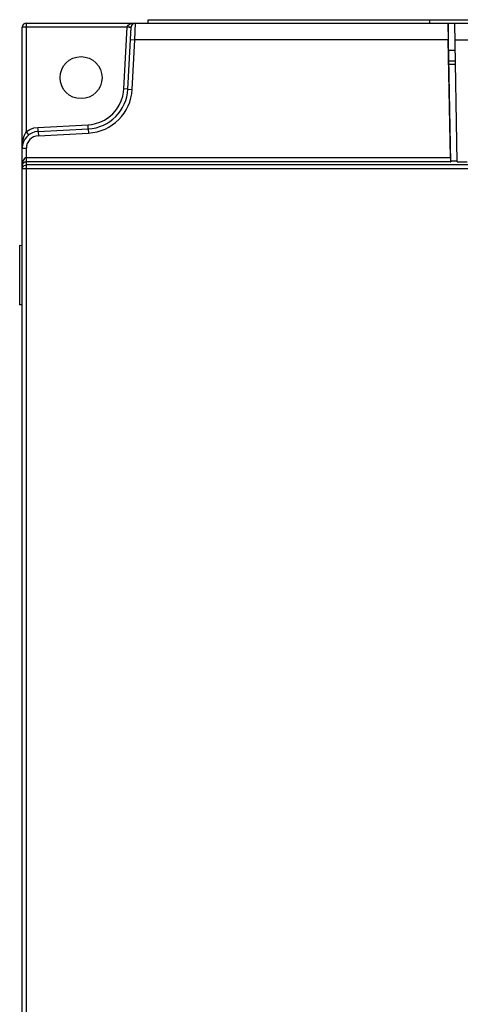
# Model space of a CAD drawing. Header units: millimetres. Extents: x 0 to 700, y 0 to 600.
# Tile 32 of 65: x 266 to 319, y 279 to 396. Entities that reach past the tile are written whole.
import ezdxf

# ---------------------------------------------------------------- set-up
doc = ezdxf.new("R2010")
doc.units = ezdxf.units.MM
doc.header["$LTSCALE"] = 39.111111
doc.layers.get('0').update_dxf_attribs({"linetype": 'CONTINUOUS'})

msp = doc.modelspace()

# ---------------------------------------------------------------- linework, layer by layer
at = {"color": 7, "linetype": 'CONTINUOUS'}
for p, q in [((281.65, 395.85), (281.65, 396.25)), ((281.65, 396.25), (325.66, 396.25)), ((315.15, 395.85), (315.15, 396.25)), ((266.65, 226.35), (266.65, 395.35)), ((279.14, 395.35), (266.65, 395.35)), ((267.15, 395.82), (267.15, 395.85)), ((267.15, 395.85), (406.15, 395.85)), ((267.15, 395.71), (267.15, 395.82)), ((267.15, 395.54), (267.15, 395.71)), ((267.15, 395.35), (267.15, 395.54)), ((267.15, 382.94), (267.15, 395.35)), ((278.75, 388.02), (279.14, 395.35)), ((279.14, 395.38), (279.18, 395.49)), ((279.14, 395.35), (279.14, 395.38)), ((279.38, 395.37), (279.14, 395.38)), ((279.38, 395.34), (279.14, 395.35)), ((279.18, 395.49), (279.26, 395.59)), ((279.24, 388), (279.63, 395.38)), ((279.26, 395.59), (279.38, 395.68)), ((279.38, 395.68), (279.53, 395.75)), ((279.56, 395.37), (279.38, 395.37)), ((279.56, 395.33), (279.38, 395.34)), ((279.53, 395.75), (279.71, 395.81)), ((279.63, 395.38), (279.56, 395.37)), ((279.71, 395.81), (279.91, 395.84)), ((280.05, 393.85), (280.13, 395.85)), ((317.36, 395.76), (317.35, 395.47)), ((317.35, 395.47), (317.35, 395.03)), ((317.35, 395.03), (317.36, 394.47)), ((317.37, 395.85), (317.36, 395.76)), ((317.65, 379.35), (317.37, 395.85)), ((318.44, 379.35), (318.15, 395.85)), ((279.55, 393.88), (280.05, 393.85)), ((279.74, 387.97), (280.05, 393.85)), ((317.37, 393.85), (280.05, 393.85)), ((317.36, 394.47), (317.37, 393.85)), ((317.61, 379.83), (317.37, 393.85)), ((318.19, 393.85), (386.62, 393.85)), ((317.42, 392.63), (318.21, 392.63)), ((317.44, 391.35), (318.23, 391.35)), ((317.45, 390.95), (318.24, 390.95)), ((278.71, 387.62), (278.75, 388.02)), ((279.24, 388), (278.75, 388.02)), ((279.24, 388), (279.74, 387.97)), ((278.2, 386.08), (278.45, 386.62)), ((278.45, 386.62), (278.62, 387.15)), ((278.62, 387.15), (278.71, 387.62)), ((277.43, 385.07), (277.86, 385.56)), ((277.86, 385.56), (278.2, 386.08)), ((275.89, 384.07), (276.43, 384.32)), ((276.43, 384.32), (276.95, 384.65)), ((276.95, 384.65), (277.43, 385.07)), ((267.15, 382.94), (267.57, 383.21)), ((267.57, 383.21), (268.04, 383.38)), ((268.04, 383.38), (268.53, 383.45)), ((268.53, 383.45), (274.49, 383.76)), ((268.54, 383.2), (268.53, 383.45)), ((268.55, 383.02), (268.54, 383.2)), ((268.55, 382.95), (274.51, 383.27)), ((268.55, 382.95), (268.55, 383.02)), ((274.49, 383.76), (274.9, 383.8)), ((274.51, 383.52), (274.49, 383.76)), ((274.51, 383.33), (274.51, 383.52)), ((274.51, 383.27), (274.51, 383.33)), ((274.51, 383.27), (274.54, 382.77)), ((274.9, 383.8), (275.37, 383.9)), ((275.37, 383.9), (275.89, 384.07)), ((266.7, 381.62), (266.74, 381.87)), ((266.74, 381.87), (266.79, 382.11)), ((266.79, 382.11), (266.86, 382.32)), ((266.86, 382.32), (266.93, 382.51)), ((266.93, 382.51), (267, 382.68)), ((267, 382.68), (267.07, 382.82)), ((267.07, 382.82), (267.15, 382.94)), ((267.29, 382.75), (267.15, 382.94)), ((267.4, 382.6), (267.29, 382.75)), ((267.44, 382.55), (267.4, 382.6)), ((268.55, 382.95), (268.58, 382.45)), ((268.58, 382.45), (274.54, 382.77)), ((266.65, 380.96), (266.66, 381.16)), ((266.65, 380.96), (267.15, 380.96)), ((266.66, 381.16), (266.67, 381.38)), ((266.67, 381.38), (266.7, 381.62)), ((267.15, 240.71), (267.15, 380.96)), ((266.77, 379.49), (266.72, 379.34)), ((266.85, 379.63), (266.77, 379.49)), ((266.94, 379.74), (266.85, 379.63)), ((267.04, 379.81), (266.94, 379.74)), ((267.15, 379.83), (267.04, 379.81)), ((317.61, 379.83), (267.15, 379.83)), ((317.61, 379.83), (317.61, 379.65)), ((317.61, 379.65), (317.61, 379.49)), ((317.61, 379.49), (317.61, 379.38)), ((266.66, 379.03), (266.65, 378.88)), ((266.66, 378.95), (266.65, 378.88)), ((266.65, 378.49), (266.72, 378.74)), ((266.69, 378.5), (266.65, 378.49)), ((266.68, 379.18), (266.66, 379.03)), ((266.68, 379.02), (266.66, 378.95)), ((266.72, 379.34), (266.68, 379.18)), ((266.72, 379.1), (266.68, 379.02)), ((266.8, 378.51), (266.69, 378.5)), ((266.77, 379.17), (266.72, 379.1)), ((266.72, 378.74), (266.9, 378.93)), ((266.85, 379.24), (266.77, 379.17)), ((266.96, 378.51), (266.8, 378.51)), ((266.94, 379.29), (266.85, 379.24)), ((266.9, 378.93), (267.15, 378.99)), ((267.04, 379.32), (266.94, 379.29)), ((267.15, 378.51), (266.96, 378.51)), ((267.15, 379.33), (267.04, 379.32)), ((317.61, 379.33), (267.15, 379.33)), ((333.53, 378.99), (267.15, 378.99)), ((333.51, 378.51), (267.15, 378.51)), ((317.61, 379.38), (317.61, 379.33)), ((317.62, 379.37), (317.65, 379.44)), ((317.62, 379.35), (317.65, 379.35)), ((317.65, 379.44), (317.65, 379.35)), ((318.44, 379.44), (317.65, 379.44)), ((318.44, 379.35), (319.62, 379.35)), ((266.35, 369.38), (266.35, 362.33)), ((266.65, 369.37), (266.35, 369.38)), ((266.65, 362.34), (266.35, 362.33))]:
    msp.add_line(p, q, dxfattribs=at)
msp.add_circle((273.66, 389.36), 2.5, dxfattribs=at)
for centre, radius, start, end in [((267.15, 395.35), 0.5, 90, 180), ((280.13, 395.35), 0.5, 90, 177), ((274.25, 388.26), 5, 273, 357), ((274.25, 388.26), 5.5, 273, 357), ((268.65, 380.96), 2, 93, 180), ((268.65, 380.96), 1.5, 93, 180)]:
    msp.add_arc(centre, radius, start, end, dxfattribs=at)

doc.saveas('drawing.dxf')
